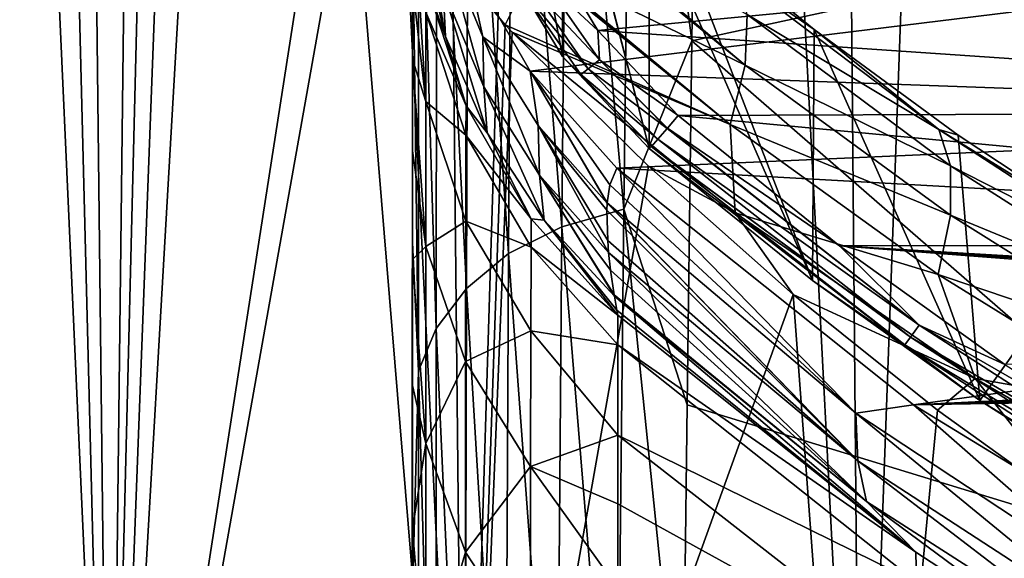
# Model space of a CAD drawing. Header units: millimetres. Extents: x -24 to 72, y 0 to 310.
# Tile 169 of 251: x -18.15 to -11.51, y 278.95 to 282.58. Entities that reach past the tile are written whole.
import ezdxf

# ---------------------------------------------------------------- set-up
doc = ezdxf.new("R2010")
doc.units = ezdxf.units.MM
doc.header["$LTSCALE"] = 65.185185
for name, color, linetype in [('27', 7, 'CONTINUOUS'), ('28', 7, 'CONTINUOUS'), ('29', 7, 'CONTINUOUS'), ('30', 7, 'CONTINUOUS'), ('31', 7, 'CONTINUOUS'), ('39', 7, 'CONTINUOUS'), ('40', 7, 'CONTINUOUS'), ('43', 7, 'CONTINUOUS'), ('45', 7, 'CONTINUOUS'), ('49', 7, 'CONTINUOUS'), ('50', 7, 'CONTINUOUS'), ('59', 7, 'CONTINUOUS'), ('60', 7, 'CONTINUOUS'), ('69', 7, 'CONTINUOUS'), ('70', 7, 'CONTINUOUS'), ('71', 7, 'CONTINUOUS')]:
    doc.layers.add(name, color=color, linetype=linetype)

msp = doc.modelspace()

# ---------------------------------------------------------------- linework, layer by layer
at = {"layer": '27', "color": 7, "linetype": 'CONTINUOUS'}
for points in [[(-13.5821, 284.7853, -0.5389), (-9.1598, 283.3988, -2.5414), (-13.6143, 282.4359, -2.3387), (-13.5821, 284.7853, -0.5389)], [(-9.1598, 283.3988, -2.5414), (-9.247, 278.6356, -5.8677), (-13.6143, 282.4359, -2.3387), (-9.1598, 283.3988, -2.5414)], [(-13.6143, 282.4359, -2.3387), (-9.247, 278.6356, -5.8677), (-13.6461, 279.9816, -4.0346), (-13.6143, 282.4359, -2.3387)], [(-13.6461, 279.9816, -4.0346), (-9.247, 278.6356, -5.8677), (-13.6772, 277.4277, -5.6207), (-13.6461, 279.9816, -4.0346)]]:
    msp.add_3dface(points, dxfattribs=at)
at = {"layer": '28', "color": 7, "linetype": 'CONTINUOUS'}
for points in [[(-14.0231, 285.614, 0.3154), (-14.0742, 281.3008, -2.9706), (-14.4528, 285.4841, 0.4891), (-14.0231, 285.614, 0.3154)], [(-14.0231, 285.614, 0.3154), (-13.6143, 282.4359, -2.3387), (-14.0742, 281.3008, -2.9706), (-14.0231, 285.614, 0.3154)], [(-13.5821, 284.7853, -0.5389), (-13.6143, 282.4359, -2.3387), (-14.0231, 285.614, 0.3154), (-13.5821, 284.7853, -0.5389)], [(-14.4528, 285.4841, 0.4891), (-14.4916, 281.1818, -2.7821), (-14.8261, 285.2826, 0.6991), (-14.4528, 285.4841, 0.4891)], [(-14.4528, 285.4841, 0.4891), (-14.0742, 281.3008, -2.9706), (-14.4916, 281.1818, -2.7821), (-14.4528, 285.4841, 0.4891)], [(-14.8261, 285.2826, 0.6991), (-14.8513, 281, -2.5538), (-15.1229, 285.0215, 0.9349), (-14.8261, 285.2826, 0.6991)], [(-14.8261, 285.2826, 0.6991), (-14.4916, 281.1818, -2.7821), (-14.8513, 281, -2.5538), (-14.8261, 285.2826, 0.6991)], [(-15.1229, 285.0215, 0.9349), (-15.1361, 280.7658, -2.2974), (-15.3345, 284.7204, 1.1905), (-15.1229, 285.0215, 0.9349)], [(-15.1229, 285.0215, 0.9349), (-14.8513, 281, -2.5538), (-15.1361, 280.7658, -2.2974), (-15.1229, 285.0215, 0.9349)], [(-15.3345, 284.7204, 1.1905), (-15.3393, 280.4961, -2.0193), (-15.4593, 284.4007, 1.4641), (-15.3345, 284.7204, 1.1905)], [(-15.3345, 284.7204, 1.1905), (-15.1361, 280.7658, -2.2974), (-15.3393, 280.4961, -2.0193), (-15.3345, 284.7204, 1.1905)], [(-15.4593, 284.4007, 1.4641), (-15.4602, 280.2096, -1.7215), (-15.5, 283.3321, 1.1386), (-15.4593, 284.4007, 1.4641)], [(-15.4593, 284.4007, 1.4641), (-15.3393, 280.4961, -2.0193), (-15.4602, 280.2096, -1.7215), (-15.4593, 284.4007, 1.4641)], [(-15.5, 283.3321, 1.1386), (-15.4602, 280.2096, -1.7215), (-15.5, 281.0743, -0.5904), (-15.5, 283.3321, 1.1386)], [(-13.6143, 282.4359, -2.3387), (-13.6461, 279.9816, -4.0346), (-14.0742, 281.3008, -2.9706), (-13.6143, 282.4359, -2.3387)], [(-14.0742, 281.3008, -2.9706), (-14.1228, 276.6994, -5.8673), (-14.4916, 281.1818, -2.7821), (-14.0742, 281.3008, -2.9706)], [(-14.0742, 281.3008, -2.9706), (-13.6772, 277.4277, -5.6207), (-14.1228, 276.6994, -5.8673), (-14.0742, 281.3008, -2.9706)], [(-13.6461, 279.9816, -4.0346), (-13.6772, 277.4277, -5.6207), (-14.0742, 281.3008, -2.9706), (-13.6461, 279.9816, -4.0346)], [(-14.4916, 281.1818, -2.7821), (-14.528, 276.5928, -5.6658), (-14.8513, 281, -2.5538), (-14.4916, 281.1818, -2.7821)], [(-14.4916, 281.1818, -2.7821), (-14.1228, 276.6994, -5.8673), (-14.528, 276.5928, -5.6658), (-14.4916, 281.1818, -2.7821)], [(-15.5, 281.0743, -0.5904), (-15.4602, 280.2096, -1.7215), (-15.5, 278.7146, -2.2203), (-15.5, 281.0743, -0.5904)], [(-14.8513, 281, -2.5538), (-14.8745, 276.4325, -5.4214), (-15.1361, 280.7658, -2.2974), (-14.8513, 281, -2.5538)], [(-14.8513, 281, -2.5538), (-14.528, 276.5928, -5.6658), (-14.8745, 276.4325, -5.4214), (-14.8513, 281, -2.5538)], [(-15.1361, 280.7658, -2.2974), (-15.1478, 276.2273, -5.1464), (-15.3393, 280.4961, -2.0193), (-15.1361, 280.7658, -2.2974)], [(-15.1361, 280.7658, -2.2974), (-14.8745, 276.4325, -5.4214), (-15.1478, 276.2273, -5.1464), (-15.1361, 280.7658, -2.2974)], [(-15.3393, 280.4961, -2.0193), (-15.3434, 275.9913, -4.8479), (-15.4602, 280.2096, -1.7215), (-15.3393, 280.4961, -2.0193)], [(-15.3393, 280.4961, -2.0193), (-15.1478, 276.2273, -5.1464), (-15.3434, 275.9913, -4.8479), (-15.3393, 280.4961, -2.0193)], [(-15.4602, 280.2096, -1.7215), (-15.4609, 275.7402, -4.5279), (-15.5, 278.7146, -2.2203), (-15.4602, 280.2096, -1.7215)], [(-15.4602, 280.2096, -1.7215), (-15.3434, 275.9913, -4.8479), (-15.4609, 275.7402, -4.5279), (-15.4602, 280.2096, -1.7215)]]:
    msp.add_3dface(points, dxfattribs=at)
at = {"layer": '29', "color": 7, "linetype": 'CONTINUOUS'}
for points in [[(-15.5, 287.526, 4.8717), (-15.5, 285.4838, 2.9611), (-15.5, 282.3912, 6.8753), (-15.5, 287.526, 4.8717)], [(-15.4989, 285.9799, 10.4804), (-15.5, 287.526, 4.8717), (-15.5, 282.3912, 6.8753), (-15.4989, 285.9799, 10.4804)], [(-15.5, 282.3118, 35.4762), (-15.5, 282.8145, 37.3542), (-15.499, 286.5931, 32.0745), (-15.5, 282.3118, 35.4762)], [(-15.5, 281.6943, 33.6081), (-15.5, 282.3118, 35.4762), (-15.499, 286.5931, 32.0745), (-15.5, 281.6943, 33.6081)], [(-15.4988, 285.0057, 28.1681), (-15.5, 281.6943, 33.6081), (-15.499, 286.5931, 32.0745), (-15.4988, 285.0057, 28.1681)], [(-15.4989, 285.9799, 10.4804), (-15.5, 282.3912, 6.8753), (-15.4989, 281.9563, 14.028), (-15.4989, 285.9799, 10.4804)], [(-15.4989, 285.9799, 10.4804), (-15.4989, 281.9563, 14.028), (-15.498, 284.9025, 17.6127), (-15.4989, 285.9799, 10.4804)], [(-15.5, 285.4838, 2.9611), (-15.5, 283.3321, 1.1386), (-15.5, 282.3912, 6.8753), (-15.5, 285.4838, 2.9611)], [(-15.5, 280.9608, 31.7533), (-15.5, 281.6943, 33.6081), (-15.4988, 285.0057, 28.1681), (-15.5, 280.9608, 31.7533)], [(-15.5, 280.1102, 29.9164), (-15.5, 280.9608, 31.7533), (-15.4988, 285.0057, 28.1681), (-15.5, 280.1102, 29.9164)], [(-15.4988, 283.0324, 24.4784), (-15.5, 280.1102, 29.9164), (-15.4988, 285.0057, 28.1681), (-15.4988, 283.0324, 24.4784)], [(-15.499, 280.7045, 21.0222), (-15.4988, 283.0324, 24.4784), (-15.498, 284.9025, 17.6127), (-15.499, 280.7045, 21.0222)], [(-15.4989, 281.9563, 14.028), (-15.499, 280.7045, 21.0222), (-15.498, 284.9025, 17.6127), (-15.4989, 281.9563, 14.028)], [(-15.5, 283.3321, 1.1386), (-15.5, 281.0743, -0.5904), (-15.5011, 278.4715, 3.6434), (-15.5, 283.3321, 1.1386)], [(-15.5, 282.3912, 6.8753), (-15.5, 283.3321, 1.1386), (-15.5011, 278.4715, 3.6434), (-15.5, 282.3912, 6.8753)], [(-15.5, 279.1417, 28.1024), (-15.5, 280.1102, 29.9164), (-15.4988, 283.0324, 24.4784), (-15.5, 279.1417, 28.1024)], [(-15.5, 278.0554, 26.3179), (-15.5, 279.1417, 28.1024), (-15.4988, 283.0324, 24.4784), (-15.5, 278.0554, 26.3179)], [(-15.499, 280.7045, 21.0222), (-15.5, 278.0554, 26.3179), (-15.4988, 283.0324, 24.4784), (-15.499, 280.7045, 21.0222)], [(-15.5, 282.3912, 6.8753), (-15.5011, 278.4715, 3.6434), (-15.5, 278.6812, 10.7597), (-15.5, 282.3912, 6.8753)], [(-15.5, 282.3912, 6.8753), (-15.5, 278.6812, 10.7597), (-15.4989, 281.9563, 14.028), (-15.5, 282.3912, 6.8753)], [(-15.5, 278.6812, 10.7597), (-15.4995, 278.0534, 17.8162), (-15.4989, 281.9563, 14.028), (-15.5, 278.6812, 10.7597)], [(-15.4995, 278.0534, 17.8162), (-15.499, 280.7045, 21.0222), (-15.4989, 281.9563, 14.028), (-15.4995, 278.0534, 17.8162)], [(-15.5, 281.0743, -0.5904), (-15.5, 278.7146, -2.2203), (-15.5011, 278.4715, 3.6434), (-15.5, 281.0743, -0.5904)], [(-15.5, 276.8524, 24.5704), (-15.5, 278.0554, 26.3179), (-15.499, 280.7045, 21.0222), (-15.5, 276.8524, 24.5704)], [(-15.5, 275.5346, 22.8679), (-15.5, 276.8524, 24.5704), (-15.499, 280.7045, 21.0222), (-15.5, 275.5346, 22.8679)], [(-15.4995, 278.0534, 17.8162), (-15.5, 275.5346, 22.8679), (-15.499, 280.7045, 21.0222), (-15.4995, 278.0534, 17.8162)]]:
    msp.add_3dface(points, dxfattribs=at)
at = {"layer": '30', "color": 7, "linetype": 'CONTINUOUS'}
for points in [[(-15.5, 283.4814, 41.1313), (-15.5, 282.8145, 37.3542), (-15.4098, 282.0257, 37.8051), (-15.5, 283.4814, 41.1313)], [(-15.4094, 282.6281, 41.3222), (-15.5, 283.4814, 41.1313), (-15.4098, 282.0257, 37.8051), (-15.4094, 282.6281, 41.3222)], [(-15.5, 282.8145, 37.3542), (-15.5, 282.3118, 35.4762), (-15.4098, 282.0257, 37.8051), (-15.5, 282.8145, 37.3542)], [(-15.4089, 282.8327, 44.9267), (-15.4094, 282.6281, 41.3222), (-15.1378, 281.9966, 44.9267), (-15.4089, 282.8327, 44.9267)], [(-15.4094, 282.6281, 41.3222), (-15.4098, 282.0257, 37.8051), (-15.1392, 281.8001, 41.4396), (-15.4094, 282.6281, 41.3222)], [(-15.1378, 281.9966, 44.9267), (-15.4094, 282.6281, 41.3222), (-15.1392, 281.8001, 41.4396), (-15.1378, 281.9966, 44.9267)], [(-15.5, 282.3118, 35.4762), (-15.5, 281.6943, 33.6081), (-15.4102, 281.0488, 34.3955), (-15.5, 282.3118, 35.4762)], [(-15.4098, 282.0257, 37.8051), (-15.5, 282.3118, 35.4762), (-15.4102, 281.0488, 34.3955), (-15.4098, 282.0257, 37.8051)], [(-15.4098, 282.0257, 37.8051), (-15.4102, 281.0488, 34.3955), (-15.1405, 281.2185, 38.0291), (-15.4098, 282.0257, 37.8051)], [(-15.4098, 282.0257, 37.8051), (-15.1405, 281.2185, 38.0291), (-15.1392, 281.8001, 41.4396), (-15.4098, 282.0257, 37.8051)], [(-14.6987, 281.2352, 44.9267), (-15.1378, 281.9966, 44.9267), (-15.1392, 281.8001, 41.4396), (-14.6987, 281.2352, 44.9267)], [(-15.1405, 281.2185, 38.0291), (-14.7003, 281.0443, 41.5474), (-15.1392, 281.8001, 41.4396), (-15.1405, 281.2185, 38.0291)], [(-14.7003, 281.0443, 41.5474), (-14.6987, 281.2352, 44.9267), (-15.1392, 281.8001, 41.4396), (-14.7003, 281.0443, 41.5474)], [(-15.5, 281.6943, 33.6081), (-15.5, 280.9608, 31.7533), (-15.4102, 281.0488, 34.3955), (-15.5, 281.6943, 33.6081)], [(-15.4102, 281.0488, 34.3955), (-15.1416, 280.2738, 34.7155), (-15.1405, 281.2185, 38.0291), (-15.4102, 281.0488, 34.3955)], [(-15.1416, 280.2738, 34.7155), (-14.7017, 280.4806, 38.2348), (-15.1405, 281.2185, 38.0291), (-15.1416, 280.2738, 34.7155)], [(-14.7017, 280.4806, 38.2348), (-14.7003, 281.0443, 41.5474), (-15.1405, 281.2185, 38.0291), (-14.7017, 280.4806, 38.2348)], [(-14.7003, 281.0443, 41.5474), (-14.1151, 280.5858, 44.9267), (-14.6987, 281.2352, 44.9267), (-14.7003, 281.0443, 41.5474)], [(-15.4102, 281.0488, 34.3955), (-15.5, 280.9608, 31.7533), (-15.4105, 279.7205, 31.1134), (-15.4102, 281.0488, 34.3955)], [(-15.4102, 281.0488, 34.3955), (-15.4105, 279.7205, 31.1134), (-15.1416, 280.2738, 34.7155), (-15.4102, 281.0488, 34.3955)], [(-14.7017, 280.4806, 38.2348), (-14.1151, 280.3855, 41.5309), (-14.7003, 281.0443, 41.5474), (-14.7017, 280.4806, 38.2348)], [(-14.1151, 280.3855, 41.5309), (-14.1151, 280.5858, 44.9267), (-14.7003, 281.0443, 41.5474), (-14.1151, 280.3855, 41.5309)], [(-15.5, 280.9608, 31.7533), (-15.5, 280.1102, 29.9164), (-15.4105, 279.7205, 31.1134), (-15.5, 280.9608, 31.7533)], [(-14.703, 279.5643, 35.0097), (-14.7017, 280.4806, 38.2348), (-15.1416, 280.2738, 34.7155), (-14.703, 279.5643, 35.0097)], [(-14.703, 279.5643, 35.0097), (-14.1151, 279.776, 38.1015), (-14.7017, 280.4806, 38.2348), (-14.703, 279.5643, 35.0097)], [(-14.1151, 279.776, 38.1015), (-14.1151, 280.3855, 41.5309), (-14.7017, 280.4806, 38.2348), (-14.1151, 279.776, 38.1015)], [(-15.4105, 279.7205, 31.1134), (-15.1425, 278.9874, 31.5196), (-15.1416, 280.2738, 34.7155), (-15.4105, 279.7205, 31.1134)], [(-15.1425, 278.9874, 31.5196), (-14.703, 279.5643, 35.0097), (-15.1416, 280.2738, 34.7155), (-15.1425, 278.9874, 31.5196)], [(-15.5, 280.1102, 29.9164), (-15.5, 279.1417, 28.1024), (-15.4105, 279.7205, 31.1134), (-15.5, 280.1102, 29.9164)], [(-14.1151, 279.3134, 36.3815), (-14.1151, 279.776, 38.1015), (-14.703, 279.5643, 35.0097), (-14.1151, 279.3134, 36.3815)], [(-15.4105, 279.7205, 31.1134), (-15.5, 279.1417, 28.1024), (-15.4108, 278.064, 27.9788), (-15.4105, 279.7205, 31.1134)], [(-15.4105, 279.7205, 31.1134), (-15.4108, 278.064, 27.9788), (-15.1425, 278.9874, 31.5196), (-15.4105, 279.7205, 31.1134)], [(-14.7041, 278.3159, 31.8931), (-14.703, 279.5643, 35.0097), (-15.1425, 278.9874, 31.5196), (-14.7041, 278.3159, 31.8931)], [(-14.7041, 278.3159, 31.8931), (-14.1151, 278.7433, 34.6629), (-14.703, 279.5643, 35.0097), (-14.7041, 278.3159, 31.8931)], [(-14.1151, 278.7433, 34.6629), (-14.1151, 279.3134, 36.3815), (-14.703, 279.5643, 35.0097), (-14.1151, 278.7433, 34.6629)], [(-15.5, 279.1417, 28.1024), (-15.5, 278.0554, 26.3179), (-15.4108, 278.064, 27.9788), (-15.5, 279.1417, 28.1024)], [(-15.4108, 278.064, 27.9788), (-15.1432, 277.3813, 28.4617), (-15.1425, 278.9874, 31.5196), (-15.4108, 278.064, 27.9788)], [(-15.1432, 277.3813, 28.4617), (-14.7041, 278.3159, 31.8931), (-15.1425, 278.9874, 31.5196), (-15.1432, 277.3813, 28.4617)]]:
    msp.add_3dface(points, dxfattribs=at)
at = {"layer": '31', "color": 7, "linetype": 'CONTINUOUS'}
for points in [[(-14.1151, 280.5858, 44.9267), (-14.1151, 280.3855, 41.5309), (-12.1035, 278.9863, 44.9267), (-14.1151, 280.5858, 44.9267)], [(-14.1151, 280.3855, 41.5309), (-14.1151, 279.776, 38.1015), (-12.0987, 278.7847, 41.6572), (-14.1151, 280.3855, 41.5309)], [(-14.1151, 280.3855, 41.5309), (-12.0987, 278.7847, 41.6572), (-12.1035, 278.9863, 44.9267), (-14.1151, 280.3855, 41.5309)], [(-14.1151, 279.776, 38.1015), (-14.1151, 279.3134, 36.3815), (-12.094, 278.1999, 38.4345), (-14.1151, 279.776, 38.1015)], [(-14.1151, 279.776, 38.1015), (-12.094, 278.1999, 38.4345), (-12.0987, 278.7847, 41.6572), (-14.1151, 279.776, 38.1015)], [(-14.1151, 279.3134, 36.3815), (-14.1151, 278.7433, 34.6629), (-12.094, 278.1999, 38.4345), (-14.1151, 279.3134, 36.3815)], [(-12.0987, 278.7847, 41.6572), (-11.0248, 278.2829, 44.9267), (-12.1035, 278.9863, 44.9267), (-12.0987, 278.7847, 41.6572)]]:
    msp.add_3dface(points, dxfattribs=at)
at = {"layer": '39', "color": 7, "linetype": 'CONTINUOUS'}
for points in [[(-14.1694, 281.4639, 94.202), (-12.5097, 279.9253, 87.9603), (-14.122, 281.5776, 102.1741), (-14.1694, 281.4639, 94.202)], [(-14.122, 281.5776, 102.1741), (-12.5097, 279.9253, 87.9603), (-12.1208, 279.9797, 102.202), (-14.122, 281.5776, 102.1741)], [(-14.1858, 281.3422, 88.0135), (-12.5097, 279.9253, 87.9603), (-14.1694, 281.4639, 94.202), (-14.1858, 281.3422, 88.0135)], [(-14.1881, 281.2931, 85.7652), (-12.4954, 279.6031, 73.5721), (-14.1859, 281.3407, 87.943), (-14.1881, 281.2931, 85.7652)], [(-12.4954, 279.6031, 73.5721), (-14.1858, 281.3422, 88.0135), (-14.1859, 281.3407, 87.943), (-12.4954, 279.6031, 73.5721)], [(-12.5097, 279.9253, 87.9603), (-14.1858, 281.3422, 88.0135), (-12.4954, 279.6031, 73.5721), (-12.5097, 279.9253, 87.9603)], [(-14.1831, 281.0896, 77.0361), (-12.4954, 279.6031, 73.5721), (-14.1881, 281.2931, 85.7652), (-14.1831, 281.0896, 77.0361)], [(-14.1764, 281.0073, 73.551), (-12.4954, 279.6031, 73.5721), (-14.1831, 281.0896, 77.0361), (-14.1764, 281.0073, 73.551)], [(-12.4954, 279.6031, 73.5721), (-14.1764, 281.0073, 73.551), (-12.4372, 279.3276, 59.2429), (-12.4954, 279.6031, 73.5721)], [(-12.4372, 279.3276, 59.2429), (-14.1764, 281.0073, 73.551), (-14.1632, 280.8879, 68.2899), (-12.4372, 279.3276, 59.2429)], [(-14.1395, 280.7231, 59.8565), (-12.4372, 279.3276, 59.2429), (-14.1632, 280.8879, 68.2899), (-14.1395, 280.7231, 59.8565)], [(-14.1378, 280.7124, 59.2098), (-12.4372, 279.3276, 59.2429), (-14.1395, 280.7231, 59.8565), (-14.1378, 280.7124, 59.2098)], [(-12.1035, 278.9863, 44.9267), (-12.4372, 279.3276, 59.2429), (-14.1378, 280.7124, 59.2098), (-12.1035, 278.9863, 44.9267)], [(-12.1035, 278.9863, 44.9267), (-14.1378, 280.7124, 59.2098), (-14.1216, 280.6197, 52.0112), (-12.1035, 278.9863, 44.9267)], [(-14.1151, 280.5858, 44.9267), (-12.1035, 278.9863, 44.9267), (-14.1216, 280.6197, 52.0112), (-14.1151, 280.5858, 44.9267)], [(-12.5097, 279.9253, 87.9603), (-10.6787, 278.717, 87.9605), (-12.1208, 279.9797, 102.202), (-12.5097, 279.9253, 87.9603)], [(-10.6787, 278.717, 87.9605), (-12.5097, 279.9253, 87.9603), (-10.6614, 278.4094, 73.5787), (-10.6787, 278.717, 87.9605)], [(-10.6614, 278.4094, 73.5787), (-12.5097, 279.9253, 87.9603), (-12.4954, 279.6031, 73.5721), (-10.6614, 278.4094, 73.5787)], [(-12.1208, 279.9797, 102.202), (-10.6787, 278.717, 87.9605), (-9.9339, 278.645, 102.2253), (-12.1208, 279.9797, 102.202)], [(-10.6614, 278.4094, 73.5787), (-12.4954, 279.6031, 73.5721), (-10.5918, 278.1467, 59.2461), (-10.6614, 278.4094, 73.5787)], [(-10.5918, 278.1467, 59.2461), (-12.4954, 279.6031, 73.5721), (-12.4372, 279.3276, 59.2429), (-10.5918, 278.1467, 59.2461)], [(-12.1035, 278.9863, 44.9267), (-11.0248, 278.2829, 44.9267), (-12.4372, 279.3276, 59.2429), (-12.1035, 278.9863, 44.9267)], [(-11.0248, 278.2829, 44.9267), (-10.5918, 278.1467, 59.2461), (-12.4372, 279.3276, 59.2429), (-11.0248, 278.2829, 44.9267)]]:
    msp.add_3dface(points, dxfattribs=at)
at = {"layer": '40', "color": 7, "linetype": 'CONTINUOUS'}
for points in [[(-15.2922, 282.7827, 73.5651), (-15.4538, 283.4781, 73.5649), (-15.2767, 282.4638, 59.2395), (-15.2922, 282.7827, 73.5651)], [(-15.2767, 282.4638, 59.2395), (-15.4538, 283.4781, 73.5649), (-15.4462, 283.1502, 59.2394), (-15.2767, 282.4638, 59.2395)], [(-15.4089, 282.8327, 44.9267), (-15.2767, 282.4638, 59.2395), (-15.4462, 283.1502, 59.2394), (-15.4089, 282.8327, 44.9267)], [(-15.296, 283.1218, 87.8904), (-15.0247, 282.4628, 87.8906), (-15.1412, 282.9913, 102.1494), (-15.296, 283.1218, 87.8904)], [(-15.0247, 282.4628, 87.8906), (-15.296, 283.1218, 87.8904), (-15.019, 282.1258, 73.5652), (-15.0247, 282.4628, 87.8906)], [(-15.019, 282.1258, 73.5652), (-15.296, 283.1218, 87.8904), (-15.2922, 282.7827, 73.5651), (-15.019, 282.1258, 73.5652)], [(-15.1412, 282.9913, 102.1494), (-15.0247, 282.4628, 87.8906), (-14.7056, 282.2307, 102.1627), (-15.1412, 282.9913, 102.1494)], [(-15.4089, 282.8327, 44.9267), (-15.1378, 281.9966, 44.9267), (-15.2767, 282.4638, 59.2395), (-15.4089, 282.8327, 44.9267)], [(-15.019, 282.1258, 73.5652), (-15.2922, 282.7827, 73.5651), (-14.9956, 281.8155, 59.2395), (-15.019, 282.1258, 73.5652)], [(-14.9956, 281.8155, 59.2395), (-15.2922, 282.7827, 73.5651), (-15.2767, 282.4638, 59.2395), (-14.9956, 281.8155, 59.2395)], [(-15.1378, 281.9966, 44.9267), (-14.9956, 281.8155, 59.2395), (-15.2767, 282.4638, 59.2395), (-15.1378, 281.9966, 44.9267)], [(-15.0247, 282.4628, 87.8906), (-14.651, 281.8633, 87.8907), (-14.7056, 282.2307, 102.1627), (-15.0247, 282.4628, 87.8906)], [(-14.651, 281.8633, 87.8907), (-15.0247, 282.4628, 87.8906), (-14.6433, 281.5287, 73.5653), (-14.651, 281.8633, 87.8907)], [(-14.6433, 281.5287, 73.5653), (-15.0247, 282.4628, 87.8906), (-15.019, 282.1258, 73.5652), (-14.6433, 281.5287, 73.5653)], [(-14.1858, 281.3422, 88.0135), (-14.1694, 281.4639, 94.202), (-14.7056, 282.2307, 102.1627), (-14.1858, 281.3422, 88.0135)], [(-14.1859, 281.3407, 87.943), (-14.1858, 281.3422, 88.0135), (-14.7056, 282.2307, 102.1627), (-14.1859, 281.3407, 87.943)], [(-14.1694, 281.4639, 94.202), (-14.122, 281.5776, 102.1741), (-14.7056, 282.2307, 102.1627), (-14.1694, 281.4639, 94.202)], [(-14.651, 281.8633, 87.8907), (-14.1859, 281.3407, 87.943), (-14.7056, 282.2307, 102.1627), (-14.651, 281.8633, 87.8907)], [(-14.6433, 281.5287, 73.5653), (-15.019, 282.1258, 73.5652), (-14.6122, 281.2265, 59.2396), (-14.6433, 281.5287, 73.5653)], [(-14.6122, 281.2265, 59.2396), (-15.019, 282.1258, 73.5652), (-14.9956, 281.8155, 59.2395), (-14.6122, 281.2265, 59.2396)], [(-15.1378, 281.9966, 44.9267), (-14.6987, 281.2352, 44.9267), (-14.9956, 281.8155, 59.2395), (-15.1378, 281.9966, 44.9267)], [(-14.1764, 281.0073, 73.551), (-14.1831, 281.0896, 77.0361), (-14.651, 281.8633, 87.8907), (-14.1764, 281.0073, 73.551)], [(-14.1764, 281.0073, 73.551), (-14.651, 281.8633, 87.8907), (-14.6433, 281.5287, 73.5653), (-14.1764, 281.0073, 73.551)], [(-14.1831, 281.0896, 77.0361), (-14.1881, 281.2931, 85.7652), (-14.651, 281.8633, 87.8907), (-14.1831, 281.0896, 77.0361)], [(-14.1881, 281.2931, 85.7652), (-14.1859, 281.3407, 87.943), (-14.651, 281.8633, 87.8907), (-14.1881, 281.2931, 85.7652)], [(-14.6987, 281.2352, 44.9267), (-14.6122, 281.2265, 59.2396), (-14.9956, 281.8155, 59.2395), (-14.6987, 281.2352, 44.9267)], [(-14.1632, 280.8879, 68.2899), (-14.1764, 281.0073, 73.551), (-14.6433, 281.5287, 73.5653), (-14.1632, 280.8879, 68.2899)], [(-14.1378, 280.7124, 59.2098), (-14.1395, 280.7231, 59.8565), (-14.6433, 281.5287, 73.5653), (-14.1378, 280.7124, 59.2098)], [(-14.1378, 280.7124, 59.2098), (-14.6433, 281.5287, 73.5653), (-14.6122, 281.2265, 59.2396), (-14.1378, 280.7124, 59.2098)], [(-14.1395, 280.7231, 59.8565), (-14.1632, 280.8879, 68.2899), (-14.6433, 281.5287, 73.5653), (-14.1395, 280.7231, 59.8565)], [(-14.6987, 281.2352, 44.9267), (-14.1151, 280.5858, 44.9267), (-14.6122, 281.2265, 59.2396), (-14.6987, 281.2352, 44.9267)], [(-14.1151, 280.5858, 44.9267), (-14.1216, 280.6197, 52.0112), (-14.6122, 281.2265, 59.2396), (-14.1151, 280.5858, 44.9267)], [(-14.1216, 280.6197, 52.0112), (-14.1378, 280.7124, 59.2098), (-14.6122, 281.2265, 59.2396), (-14.1216, 280.6197, 52.0112)]]:
    msp.add_3dface(points, dxfattribs=at)
at = {"layer": '43', "color": 7, "linetype": 'CONTINUOUS'}
for points in [[(-15.1412, 282.9913, 102.1494), (-14.7056, 282.2307, 102.1627), (-7.7399, 283.0878, 102.1478), (-15.1412, 282.9913, 102.1494)], [(-7.7399, 283.0878, 102.1478), (-14.7056, 282.2307, 102.1627), (-6.1894, 281.9254, 102.1681), (-7.7399, 283.0878, 102.1478)], [(-14.7056, 282.2307, 102.1627), (-14.122, 281.5776, 102.1741), (-6.1894, 281.9254, 102.1681), (-14.7056, 282.2307, 102.1627)], [(-6.1894, 281.9254, 102.1681), (-14.122, 281.5776, 102.1741), (-4.4677, 281.036, 102.1836), (-6.1894, 281.9254, 102.1681)], [(-14.122, 281.5776, 102.1741), (-12.1208, 279.9797, 102.202), (-4.4677, 281.036, 102.1836), (-14.122, 281.5776, 102.1741)], [(-4.4677, 281.036, 102.1836), (-12.1208, 279.9797, 102.202), (-2.6224, 280.4444, 102.1939), (-4.4677, 281.036, 102.1836)], [(-2.6224, 280.4444, 102.1939), (-12.1208, 279.9797, 102.202), (-2.5741, 280.4289, 102.1942), (-2.6224, 280.4444, 102.1939)], [(-2.5741, 280.4289, 102.1942), (-12.1208, 279.9797, 102.202), (-2.5291, 280.4055, 102.1946), (-2.5741, 280.4289, 102.1942)], [(-2.5291, 280.4055, 102.1946), (-12.1208, 279.9797, 102.202), (-2.4542, 280.3385, 102.1958), (-2.5291, 280.4055, 102.1946)], [(-2.4542, 280.3385, 102.1958), (-12.1208, 279.9797, 102.202), (-2.4055, 280.2503, 102.1973), (-2.4542, 280.3385, 102.1958)], [(-2.4055, 280.2503, 102.1973), (-12.1208, 279.9797, 102.202), (-2.3887, 280.1516, 102.199), (-2.4055, 280.2503, 102.1973)], [(-12.1208, 279.9797, 102.202), (-9.9339, 278.645, 102.2253), (-2.3887, 280.1516, 102.199), (-12.1208, 279.9797, 102.202)]]:
    msp.add_3dface(points, dxfattribs=at)
at = {"layer": '45', "color": 7, "linetype": 'CONTINUOUS'}
for points in [[(-14.249, 282.5046, 102.708), (-14.6568, 283.1803, 102.6962), (-7.7698, 283.124, 102.6972), (-14.249, 282.5046, 102.708)], [(-6.2257, 281.9578, 102.7176), (-14.249, 282.5046, 102.708), (-7.7698, 283.124, 102.6972), (-6.2257, 281.9578, 102.7176)], [(-13.7077, 281.9311, 102.718), (-14.249, 282.5046, 102.708), (-6.2257, 281.9578, 102.7176), (-13.7077, 281.9311, 102.718)], [(-4.5097, 281.0632, 102.7332), (-13.7077, 281.9311, 102.718), (-6.2257, 281.9578, 102.7176), (-4.5097, 281.0632, 102.7332)], [(-12.6186, 281.052, 102.7334), (-13.7077, 281.9311, 102.718), (-4.5097, 281.0632, 102.7332), (-12.6186, 281.052, 102.7334)], [(-2.6693, 280.4649, 102.7436), (-12.6186, 281.052, 102.7334), (-4.5097, 281.0632, 102.7332), (-2.6693, 280.4649, 102.7436)], [(-11.5043, 280.2527, 102.7473), (-12.6186, 281.052, 102.7334), (-2.4535, 280.2709, 102.747), (-11.5043, 280.2527, 102.7473)], [(-2.4535, 280.2709, 102.747), (-12.6186, 281.052, 102.7334), (-2.5018, 280.3587, 102.7455), (-2.4535, 280.2709, 102.747)], [(-2.5018, 280.3587, 102.7455), (-12.6186, 281.052, 102.7334), (-2.5765, 280.4259, 102.7443), (-2.5018, 280.3587, 102.7455)], [(-2.5765, 280.4259, 102.7443), (-12.6186, 281.052, 102.7334), (-2.6212, 280.4493, 102.7439), (-2.5765, 280.4259, 102.7443)], [(-2.6212, 280.4493, 102.7439), (-12.6186, 281.052, 102.7334), (-2.6693, 280.4649, 102.7436), (-2.6212, 280.4493, 102.7439)]]:
    msp.add_3dface(points, dxfattribs=at)
at = {"layer": '49', "color": 7, "linetype": 'CONTINUOUS'}
for points in [[(-13.7077, 281.9311, 102.718), (-12.6186, 281.052, 102.7334), (-13.7796, 281.8474, 102.7407), (-13.7077, 281.9311, 102.718)], [(-13.7796, 281.8474, 102.7407), (-12.081, 280.5189, 102.7638), (-13.7823, 281.8443, 102.7424), (-13.7796, 281.8474, 102.7407)], [(-13.7796, 281.8474, 102.7407), (-12.6186, 281.052, 102.7334), (-12.081, 280.5189, 102.7638), (-13.7796, 281.8474, 102.7407)], [(-13.7823, 281.8443, 102.7424), (-12.081, 280.5189, 102.7638), (-13.8456, 281.7714, 102.8088), (-13.7823, 281.8443, 102.7424)], [(-13.8889, 281.7225, 102.9113), (-12.1789, 280.3847, 102.9349), (-13.9026, 281.7084, 103.022), (-13.8889, 281.7225, 102.9113)], [(-13.8878, 281.7237, 102.9071), (-12.1401, 280.4373, 102.8321), (-13.8889, 281.7225, 102.9113), (-13.8878, 281.7237, 102.9071)], [(-13.8889, 281.7225, 102.9113), (-12.1401, 280.4373, 102.8321), (-12.1789, 280.3847, 102.9349), (-13.8889, 281.7225, 102.9113)], [(-13.8456, 281.7714, 102.8088), (-12.1401, 280.4373, 102.8321), (-13.8878, 281.7237, 102.9071), (-13.8456, 281.7714, 102.8088)], [(-13.8456, 281.7714, 102.8088), (-12.081, 280.5189, 102.7638), (-12.1401, 280.4373, 102.8321), (-13.8456, 281.7714, 102.8088)], [(-13.9026, 281.7084, 103.022), (-12.1789, 280.3847, 102.9349), (-12.8002, 280.8185, 103.0375), (-13.9026, 281.7084, 103.022)], [(-12.6186, 281.052, 102.7334), (-11.5043, 280.2527, 102.7473), (-12.081, 280.5189, 102.7638), (-12.6186, 281.052, 102.7334)], [(-12.8002, 280.8185, 103.0375), (-12.1789, 280.3847, 102.9349), (-11.6713, 280.0088, 103.0516), (-12.8002, 280.8185, 103.0375)], [(-12.081, 280.5189, 102.7638), (-10.2705, 279.3477, 102.7842), (-12.1401, 280.4373, 102.8321), (-12.081, 280.5189, 102.7638)], [(-11.5043, 280.2527, 102.7473), (-10.3737, 279.5362, 102.7598), (-12.081, 280.5189, 102.7638), (-11.5043, 280.2527, 102.7473)], [(-12.081, 280.5189, 102.7638), (-10.3737, 279.5362, 102.7598), (-10.2705, 279.3477, 102.7842), (-12.081, 280.5189, 102.7638)], [(-12.1401, 280.4373, 102.8321), (-10.3217, 279.2609, 102.8526), (-12.1789, 280.3847, 102.9349), (-12.1401, 280.4373, 102.8321)], [(-12.1401, 280.4373, 102.8321), (-10.2705, 279.3477, 102.7842), (-10.3217, 279.2609, 102.8526), (-12.1401, 280.4373, 102.8321)], [(-12.1789, 280.3847, 102.9349), (-10.3217, 279.2609, 102.8526), (-10.3554, 279.205, 102.9554), (-12.1789, 280.3847, 102.9349)], [(-12.1789, 280.3847, 102.9349), (-10.3554, 279.205, 102.9554), (-11.6713, 280.0088, 103.0516), (-12.1789, 280.3847, 102.9349)], [(-11.6713, 280.0088, 103.0516), (-10.3554, 279.205, 102.9554), (-10.5259, 279.283, 103.0643), (-11.6713, 280.0088, 103.0516)]]:
    msp.add_3dface(points, dxfattribs=at)
at = {"layer": '50', "color": 7, "linetype": 'CONTINUOUS'}
for points in [[(-14.6568, 283.1803, 102.6962), (-14.249, 282.5046, 102.708), (-14.6107, 282.843, 102.725), (-14.6568, 283.1803, 102.6962)], [(-14.9287, 283.0589, 102.9984), (-14.7516, 282.7649, 102.8889), (-14.4881, 282.3286, 103.0111), (-14.9287, 283.0589, 102.9984)], [(-14.6107, 282.843, 102.725), (-14.2393, 282.3082, 102.7343), (-14.6952, 282.7956, 102.7909), (-14.6107, 282.843, 102.725)], [(-14.6107, 282.843, 102.725), (-14.249, 282.5046, 102.708), (-14.2393, 282.3082, 102.7343), (-14.6107, 282.843, 102.725)], [(-14.6952, 282.7956, 102.7909), (-14.3142, 282.2471, 102.8005), (-14.7516, 282.7649, 102.8889), (-14.6952, 282.7956, 102.7909)], [(-14.6952, 282.7956, 102.7909), (-14.2393, 282.3082, 102.7343), (-14.3142, 282.2471, 102.8005), (-14.6952, 282.7956, 102.7909)], [(-14.7516, 282.7649, 102.8889), (-14.3142, 282.2471, 102.8005), (-14.3643, 282.2073, 102.8987), (-14.7516, 282.7649, 102.8889)], [(-14.7516, 282.7649, 102.8889), (-14.3643, 282.2073, 102.8987), (-14.4881, 282.3286, 103.0111), (-14.7516, 282.7649, 102.8889)], [(-14.249, 282.5046, 102.708), (-13.7077, 281.9311, 102.718), (-14.2393, 282.3082, 102.7343), (-14.249, 282.5046, 102.708)], [(-13.8878, 281.7237, 102.9071), (-13.8889, 281.7225, 102.9113), (-14.4881, 282.3286, 103.0111), (-13.8878, 281.7237, 102.9071)], [(-14.3643, 282.2073, 102.8987), (-13.8878, 281.7237, 102.9071), (-14.4881, 282.3286, 103.0111), (-14.3643, 282.2073, 102.8987)], [(-13.8889, 281.7225, 102.9113), (-13.9026, 281.7084, 103.022), (-14.4881, 282.3286, 103.0111), (-13.8889, 281.7225, 102.9113)], [(-14.3142, 282.2471, 102.8005), (-13.8456, 281.7714, 102.8088), (-14.3643, 282.2073, 102.8987), (-14.3142, 282.2471, 102.8005)], [(-14.2393, 282.3082, 102.7343), (-13.7823, 281.8443, 102.7424), (-14.3142, 282.2471, 102.8005), (-14.2393, 282.3082, 102.7343)], [(-13.7823, 281.8443, 102.7424), (-13.8456, 281.7714, 102.8088), (-14.3142, 282.2471, 102.8005), (-13.7823, 281.8443, 102.7424)], [(-13.7077, 281.9311, 102.718), (-13.7796, 281.8474, 102.7407), (-14.2393, 282.3082, 102.7343), (-13.7077, 281.9311, 102.718)], [(-13.7796, 281.8474, 102.7407), (-13.7823, 281.8443, 102.7424), (-14.2393, 282.3082, 102.7343), (-13.7796, 281.8474, 102.7407)], [(-13.8456, 281.7714, 102.8088), (-13.8878, 281.7237, 102.9071), (-14.3643, 282.2073, 102.8987), (-13.8456, 281.7714, 102.8088)]]:
    msp.add_3dface(points, dxfattribs=at)
at = {"layer": '59', "color": 7, "linetype": 'CONTINUOUS'}
for points in [[(-13.9026, 281.7084, 103.022), (-12.8002, 280.8185, 103.0375), (-13.9026, 283.336, 196.2647), (-13.9026, 281.7084, 103.022)], [(-13.9026, 283.336, 196.2647), (-12.8002, 280.8185, 103.0375), (-13.7617, 283.3024, 201.1969), (-13.9026, 283.336, 196.2647)], [(-13.7617, 283.3024, 201.1969), (-12.8002, 280.8185, 103.0375), (-12.7902, 282.5122, 200.5053), (-13.7617, 283.3024, 201.1969)], [(-12.8002, 280.8185, 103.0375), (-11.6713, 280.0088, 103.0516), (-12.7902, 282.5122, 200.5053), (-12.8002, 280.8185, 103.0375)], [(-12.7902, 282.5122, 200.5053), (-11.6713, 280.0088, 103.0516), (-11.8176, 281.7985, 199.8807), (-12.7902, 282.5122, 200.5053)], [(-11.8176, 281.7985, 199.8807), (-11.6713, 280.0088, 103.0516), (-10.8491, 281.1586, 199.3207), (-11.8176, 281.7985, 199.8807)], [(-11.6713, 280.0088, 103.0516), (-10.5259, 279.283, 103.0643), (-10.8491, 281.1586, 199.3207), (-11.6713, 280.0088, 103.0516)]]:
    msp.add_3dface(points, dxfattribs=at)
at = {"layer": '60', "color": 7, "linetype": 'CONTINUOUS'}
for points in [[(-14.9287, 283.0589, 102.9984), (-14.4881, 282.3286, 103.0111), (-14.9283, 284.6856, 196.2411), (-14.9287, 283.0589, 102.9984)], [(-14.9283, 284.6856, 196.2411), (-14.4881, 282.3286, 103.0111), (-14.4881, 283.9562, 196.2539), (-14.9283, 284.6856, 196.2411)], [(-14.4881, 282.3286, 103.0111), (-13.9026, 281.7084, 103.022), (-14.4881, 283.9562, 196.2539), (-14.4881, 282.3286, 103.0111)], [(-14.4881, 283.9562, 196.2539), (-13.9026, 281.7084, 103.022), (-14.4812, 283.9471, 196.254), (-14.4881, 283.9562, 196.2539)], [(-13.9026, 281.7084, 103.022), (-13.9026, 283.336, 196.2647), (-14.4812, 283.9471, 196.254), (-13.9026, 281.7084, 103.022)]]:
    msp.add_3dface(points, dxfattribs=at)
at = {"layer": '69', "color": 7, "linetype": 'CONTINUOUS'}
for points in [[(-14.6704, 282.9583, 203.5449), (-14.5545, 283.3324, 203.2309), (-13.2546, 282.2721, 202.2402), (-14.6704, 282.9583, 203.5449)], [(-13.2546, 282.2721, 202.2402), (-14.5545, 283.3324, 203.2309), (-14.5534, 283.3379, 203.2256), (-13.2546, 282.2721, 202.2402)], [(-14.5491, 283.3591, 203.2048), (-13.2546, 282.2721, 202.2402), (-14.5534, 283.3379, 203.2256), (-14.5491, 283.3591, 203.2048)], [(-13.2546, 282.2721, 202.2402), (-14.5491, 283.3591, 203.2048), (-13.2428, 282.6134, 201.8317), (-13.2546, 282.2721, 202.2402)], [(-13.7617, 283.3024, 201.1969), (-12.7902, 282.5122, 200.5053), (-13.3158, 282.8734, 201.397), (-13.7617, 283.3024, 201.1969)], [(-13.357, 281.8709, 202.5865), (-14.875, 282.5424, 203.7942), (-14.6776, 282.9406, 203.5576), (-13.357, 281.8709, 202.5865)], [(-14.673, 282.9519, 203.5495), (-13.357, 281.8709, 202.5865), (-14.6776, 282.9406, 203.5576), (-14.673, 282.9519, 203.5495)], [(-14.6704, 282.9583, 203.5449), (-13.357, 281.8709, 202.5865), (-14.673, 282.9519, 203.5495), (-14.6704, 282.9583, 203.5449)], [(-13.357, 281.8709, 202.5865), (-14.6704, 282.9583, 203.5449), (-13.2546, 282.2721, 202.2402), (-13.357, 281.8709, 202.5865)], [(-13.3158, 282.8734, 201.397), (-12.7902, 282.5122, 200.5053), (-11.948, 281.837, 200.4807), (-13.3158, 282.8734, 201.397)], [(-13.3158, 282.8734, 201.397), (-11.948, 281.837, 200.4807), (-13.2428, 282.6134, 201.8317), (-13.3158, 282.8734, 201.397)], [(-11.87, 281.5923, 200.9233), (-13.2546, 282.2721, 202.2402), (-13.2428, 282.6134, 201.8317), (-11.87, 281.5923, 200.9233)], [(-11.948, 281.837, 200.4807), (-11.87, 281.5923, 200.9233), (-13.2428, 282.6134, 201.8317), (-11.948, 281.837, 200.4807)], [(-14.8276, 282.4935, 203.7585), (-14.875, 282.5424, 203.7942), (-13.357, 281.8709, 202.5865), (-14.8276, 282.4935, 203.7585)], [(-12.7902, 282.5122, 200.5053), (-11.8176, 281.7985, 199.8807), (-11.948, 281.837, 200.4807), (-12.7902, 282.5122, 200.5053)], [(-13.3222, 281.276, 202.6974), (-14.8276, 282.4935, 203.7585), (-13.357, 281.8709, 202.5865), (-13.3222, 281.276, 202.6974)], [(-14.8276, 282.4935, 203.7585), (-13.3222, 281.276, 202.6974), (-13.9066, 281.5896, 203.0983), (-14.8276, 282.4935, 203.7585)], [(-11.87, 281.26, 201.3394), (-13.357, 281.8709, 202.5865), (-13.2546, 282.2721, 202.2402), (-11.87, 281.26, 201.3394)], [(-11.87, 281.26, 201.3394), (-13.2546, 282.2721, 202.2402), (-11.87, 281.5923, 200.9233), (-11.87, 281.26, 201.3394)], [(-11.9543, 280.8604, 201.6922), (-13.3222, 281.276, 202.6974), (-13.357, 281.8709, 202.5865), (-11.9543, 280.8604, 201.6922)], [(-11.9543, 280.8604, 201.6922), (-13.357, 281.8709, 202.5865), (-11.87, 281.26, 201.3394), (-11.9543, 280.8604, 201.6922)], [(-11.8176, 281.7985, 199.8807), (-10.8491, 281.1586, 199.3207), (-11.948, 281.837, 200.4807), (-11.8176, 281.7985, 199.8807)], [(-11.948, 281.837, 200.4807), (-10.8491, 281.1586, 199.3207), (-10.4851, 280.8855, 199.6381), (-11.948, 281.837, 200.4807)], [(-11.948, 281.837, 200.4807), (-10.4851, 280.8855, 199.6381), (-11.87, 281.5923, 200.9233), (-11.948, 281.837, 200.4807)], [(-13.9066, 281.5896, 203.0983), (-13.3222, 281.276, 202.6974), (-12.9322, 280.7249, 202.4674), (-13.9066, 281.5896, 203.0983)], [(-10.4851, 280.8855, 199.6381), (-10.4053, 280.6574, 200.0891), (-11.87, 281.5923, 200.9233), (-10.4851, 280.8855, 199.6381)], [(-10.4053, 280.6574, 200.0891), (-11.87, 281.26, 201.3394), (-11.87, 281.5923, 200.9233), (-10.4053, 280.6574, 200.0891)], [(-11.7035, 280.1579, 201.7185), (-13.3222, 281.276, 202.6974), (-11.9543, 280.8604, 201.6922), (-11.7035, 280.1579, 201.7185)], [(-13.3222, 281.276, 202.6974), (-11.7035, 280.1579, 201.7185), (-12.9322, 280.7249, 202.4674), (-13.3222, 281.276, 202.6974)], [(-10.3958, 280.3355, 200.5132), (-11.9543, 280.8604, 201.6922), (-11.87, 281.26, 201.3394), (-10.3958, 280.3355, 200.5132)], [(-10.3958, 280.3355, 200.5132), (-11.87, 281.26, 201.3394), (-10.4053, 280.6574, 200.0891), (-10.3958, 280.3355, 200.5132)], [(-10.4631, 279.9387, 200.8728), (-11.7035, 280.1579, 201.7185), (-11.9543, 280.8604, 201.6922), (-10.4631, 279.9387, 200.8728)], [(-10.4631, 279.9387, 200.8728), (-11.9543, 280.8604, 201.6922), (-10.3958, 280.3355, 200.5132), (-10.4631, 279.9387, 200.8728)], [(-12.9322, 280.7249, 202.4674), (-11.7035, 280.1579, 201.7185), (-11.957, 279.9443, 201.899), (-12.9322, 280.7249, 202.4674)], [(-11.7035, 280.1579, 201.7185), (-10.9858, 279.2446, 201.3907), (-11.957, 279.9443, 201.899), (-11.7035, 280.1579, 201.7185)], [(-9.9733, 279.1578, 200.838), (-11.7035, 280.1579, 201.7185), (-10.4631, 279.9387, 200.8728), (-9.9733, 279.1578, 200.838)], [(-11.7035, 280.1579, 201.7185), (-9.9733, 279.1578, 200.838), (-10.9858, 279.2446, 201.3907), (-11.7035, 280.1579, 201.7185)]]:
    msp.add_3dface(points, dxfattribs=at)
at = {"layer": '70', "color": 7, "linetype": 'CONTINUOUS'}
msp.add_3dface([(-14.6776, 282.9406, 203.5576), (-14.875, 282.5424, 203.7942), (-15.9098, 283.7869, 204.6194), (-14.6776, 282.9406, 203.5576)], dxfattribs=at)
at = {"layer": '71', "color": 7, "linetype": 'CONTINUOUS'}
for points in [[(-12.7562, 307.6665, 242.9578), (-12.4723, 275.254, 243.3658), (-11.2978, 307.6961, 243.7895), (-12.7562, 307.6665, 242.9578)], [(-12.4723, 275.254, 243.3658), (-9.5633, 275.2803, 244.8728), (-11.2978, 307.6961, 243.7895), (-12.4723, 275.254, 243.3658)], [(-15.4834, 307.5994, 241.0026), (-15.1488, 275.2211, 241.4767), (-14.1536, 307.6342, 242.0273), (-15.4834, 307.5994, 241.0026)], [(-15.1488, 275.2211, 241.4767), (-12.4723, 275.254, 243.3658), (-14.1536, 307.6342, 242.0273), (-15.1488, 275.2211, 241.4767)], [(-14.1536, 307.6342, 242.0273), (-12.4723, 275.254, 243.3658), (-12.7562, 307.6665, 242.9578), (-14.1536, 307.6342, 242.0273)], [(-17.9148, 307.5243, 238.6902), (-17.5432, 275.182, 239.2408), (-16.7392, 307.5627, 239.8884), (-17.9148, 307.5243, 238.6902)], [(-17.5432, 275.182, 239.2408), (-15.1488, 275.2211, 241.4767), (-16.7392, 307.5627, 239.8884), (-17.5432, 275.182, 239.2408)], [(-16.7392, 307.5627, 239.8884), (-15.1488, 275.2211, 241.4767), (-15.4834, 307.5994, 241.0026), (-16.7392, 307.5627, 239.8884)], [(-19.0048, 307.4848, 237.4138), (-17.5432, 275.182, 239.2408), (-17.9148, 307.5243, 238.6902), (-19.0048, 307.4848, 237.4138)], [(-19.6108, 275.1377, 236.6998), (-17.5432, 275.182, 239.2408), (-19.0048, 307.4848, 237.4138), (-19.6108, 275.1377, 236.6998)], [(-18.0007, 287.7775, 206.5785), (-19.6108, 274.6545, 209.0184), (-18.2989, 288.6, 206.894), (-18.0007, 287.7775, 206.5785)], [(-19.6108, 274.6545, 209.0184), (-18.0007, 287.7775, 206.5785), (-17.8668, 287.4361, 206.4399), (-19.6108, 274.6545, 209.0184)], [(-17.5432, 274.6102, 206.4774), (-19.6108, 274.6545, 209.0184), (-17.8668, 287.4361, 206.4399), (-17.5432, 274.6102, 206.4774)], [(-17.4051, 286.3703, 205.9766), (-17.5432, 274.6102, 206.4774), (-17.8668, 287.4361, 206.4399), (-17.4051, 286.3703, 205.9766)], [(-17.1214, 285.7893, 205.7028), (-17.5432, 274.6102, 206.4774), (-17.4051, 286.3703, 205.9766), (-17.1214, 285.7893, 205.7028)], [(-16.9209, 285.4074, 205.514), (-17.5432, 274.6102, 206.4774), (-17.1214, 285.7893, 205.7028), (-16.9209, 285.4074, 205.514)], [(-16.0781, 284.0255, 204.762), (-17.5432, 274.6102, 206.4774), (-16.9209, 285.4074, 205.514), (-16.0781, 284.0255, 204.762)], [(-17.5432, 274.6102, 206.4774), (-16.0781, 284.0255, 204.762), (-15.9098, 283.7869, 204.6194), (-17.5432, 274.6102, 206.4774)], [(-15.1488, 274.5711, 204.2415), (-17.5432, 274.6102, 206.4774), (-15.9098, 283.7869, 204.6194), (-15.1488, 274.5711, 204.2415)], [(-14.875, 282.5424, 203.7942), (-15.1488, 274.5711, 204.2415), (-15.9098, 283.7869, 204.6194), (-14.875, 282.5424, 203.7942)], [(-15.1488, 274.5711, 204.2415), (-14.875, 282.5424, 203.7942), (-14.8276, 282.4935, 203.7585), (-15.1488, 274.5711, 204.2415)], [(-15.1488, 274.5711, 204.2415), (-14.8276, 282.4935, 203.7585), (-13.9066, 281.5896, 203.0983), (-15.1488, 274.5711, 204.2415)], [(-15.1488, 274.5711, 204.2415), (-13.9066, 281.5896, 203.0983), (-12.9322, 280.7249, 202.4674), (-15.1488, 274.5711, 204.2415)], [(-12.4723, 274.5382, 202.3525), (-15.1488, 274.5711, 204.2415), (-12.9322, 280.7249, 202.4674), (-12.4723, 274.5382, 202.3525)], [(-12.4723, 274.5382, 202.3525), (-12.9322, 280.7249, 202.4674), (-11.957, 279.9443, 201.899), (-12.4723, 274.5382, 202.3525)], [(-10.9858, 279.2446, 201.3907), (-12.4723, 274.5382, 202.3525), (-11.957, 279.9443, 201.899), (-10.9858, 279.2446, 201.3907)], [(-10.1839, 278.7217, 201.0115), (-12.4723, 274.5382, 202.3525), (-10.9858, 279.2446, 201.3907), (-10.1839, 278.7217, 201.0115)]]:
    msp.add_3dface(points, dxfattribs=at)

doc.saveas('drawing.dxf')
